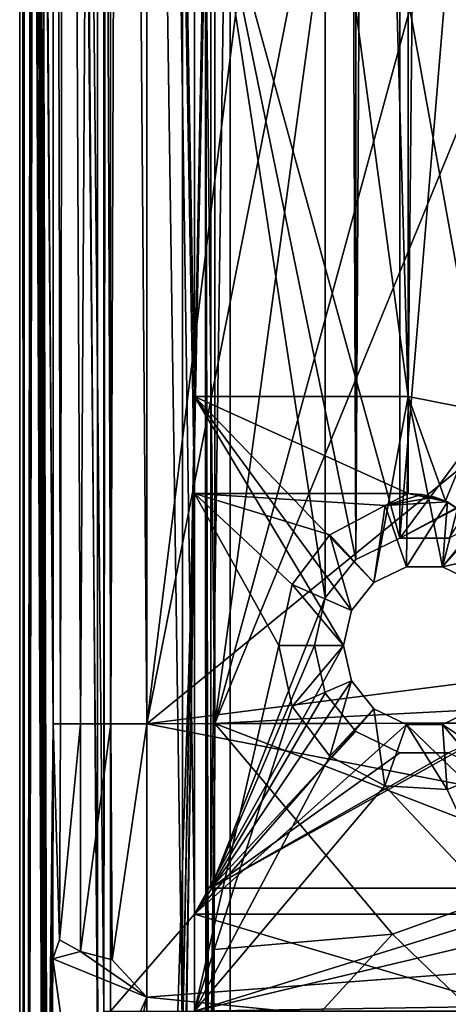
# Model space of a CAD drawing. Extents: x -3 to 104, y -79 to 161.
# Tile 29 of 203: x -2.95 to 3.67, y -1.79 to 13.42. Entities that reach past the tile are written whole.
import ezdxf

# ---------------------------------------------------------------- set-up
doc = ezdxf.new("R2010")
doc.units = 0
doc.header["$MEASUREMENT"] = 0

msp = doc.modelspace()

# ---------------------------------------------------------------- linework, layer by layer
for points in [[(-2.95, -77.599998, -76.900002), (-2.95, 159.899994, -76.900002), (-0.25, 6.1, -76.900002)], [(-0.25, 6.1, -76.900002), (-2.95, 159.899994, -76.900002), (-0.25, 7.6, -76.900002)], [(-0.25, 7.6, -76.900002), (-2.95, 159.899994, -76.900002), (-0.25, 32, -76.900002)], [(-2.95, 159.899994, -76.900002), (-2.95, -3.4858, -67.814201), (-2.95, 149.899994, -68.400002)], [(-2.95, 159.899994, -76.900002), (-2.95, -77.599998, -76.900002), (-2.95, -4.9, -68.400002)], [(-2.95, 159.899994, -76.900002), (-2.95, -4.9, -68.400002), (-2.95, -4.1346, -68.247803)], [(-2.95, 159.899994, -76.900002), (-2.95, -4.1346, -68.247803), (-2.95, -3.4858, -67.814201)], [(-2.9501, -67.600098, 10.1), (-2.9501, 149.899994, 10.1), (-1.7501, -2.4, 10.1)], [(-1.7501, -2.4, 10.1), (-2.9501, 149.899994, 10.1), (-1.7501, 88.599998, 10.1)], [(-2.9501, 149.899994, 10.1), (-2.9501, -67.600098, 10.1), (-2.8837, -43.599998, 17.700001)], [(-2.9501, 149.899994, 10.1), (-2.8837, -43.599998, 17.700001), (-2.8837, 129.899994, 17.700001)], [(-2.95, 149.899994, -68.400002), (-2.95, -2.9, -66.400002), (-2.95, 129, 6.1)], [(-2.95, 149.899994, -68.400002), (-2.95, -3.0522, -67.165398), (-2.95, -2.9, -66.400002)], [(-2.95, 149.899994, -68.400002), (-2.95, -3.4858, -67.814201), (-2.95, -3.0522, -67.165398)], [(0, 130), (0, 0), (1.7684, 125.512001)], [(0, 0), (0, 130), (0, 16, -3.5)], [(-2.8837, 129.899994, 17.700001), (-2.8837, -43.599998, 17.700001), (-2.7432, 45.761299, 33.799999)], [(6.8364, 20.8113, 18.9), (0.3, 129.649994, 18.9), (0.3, -43.349998, 18.9)], [(0.3, 129.649994, 17.299999), (6.8364, 20.8113, 17.299999), (0.3, -43.349998, 17.299999)], [(0.3, 129.649994, 18.9), (0.3, 129.649994, 17.299999), (0.3, -43.349998, 18.9)], [(0.3, -43.349998, 18.9), (0.3, 129.649994, 17.299999), (0.3, -43.349998, 17.299999)], [(-2.95, -3.4858, -9.9858), (-2.95, -4.1346, -9.5522), (-2.95, 129, 10.1)], [(-2.95, 129, 6.1), (-2.95, -3.0522, -10.6346), (-2.95, 129, 10.1)], [(-2.95, 129, 10.1), (-2.95, -3.0522, -10.6346), (-2.95, -3.4858, -9.9858)], [(-2.95, 129, 6.1), (-2.95, -2.9, -11.4), (-2.95, -3.0522, -10.6346)], [(-2.95, -4.1346, -9.5522), (-2.95, -42.700001, 10.1), (-2.95, 129, 10.1)], [(-2.95, 129, 6.1), (-2.95, -2.9, -66.400002), (-2.95, -2.9, -11.4)], [(-2.95, 129, 10.1), (-2.95, -42.700001, 10.1), (-1.65, -11.9, 10.1)], [(-2.95, 129, 10.1), (-1.65, -11.9, 10.1), (-1.65, -1.9, 10.1)], [(-2.95, 129, 10.1), (-1.65, -1.9, 10.1), (-1.65, 88.099998, 10.1)], [(1.7684, 125.512001), (0, 0), (1.7684, 4.4876)], [(1.7684, 125.512001), (2.2401, 5.0791), (2.2401, 124.920998)], [(1.7684, 125.512001), (1.7684, 4.4876), (2.2401, 5.0791)], [(2.2401, 124.920998), (2.2401, 5.0791), (2.9217, 124.593002)], [(2.2401, 5.0791), (2.9217, 5.4074), (2.9217, 124.593002)], [(2.9217, 5.4074), (36.411301, 23.4326), (2.9217, 124.593002)], [(3.05, 7.6, -72.699997), (4.1981, 122.627998, -72.699997), (3.05, 122.400002, -72.699997)], [(3.05, 7.6, -72.699997), (4.1981, 7.3716, -72.699997), (4.1981, 122.627998, -72.699997)], [(3.05, 7.6, -72.699997), (3.05, 122.400002, -72.699997), (-0.25, 122.400002, -72.699997)], [(-0.25, 7.6, -72.699997), (3.05, 7.6, -72.699997), (-0.25, 122.400002, -72.699997)], [(-0.25, 7.6, -72.699997), (-0.25, 122.400002, -72.699997), (-0.25, 88.099998, 8.1)], [(-1.7501, 88.599998, 11.7), (-0.436, -2.4, 11.7), (-1.7501, -2.4, 11.7)], [(-1.7501, 88.599998, 11.7), (-0.436, 88.599998, 11.7), (-0.436, -2.4, 11.7)], [(-1.7501, 88.599998, 10.1), (-1.7501, -2.4, 11.7), (-1.7501, -2.4, 10.1)], [(-1.7501, 88.599998, 11.7), (-1.7501, -2.4, 11.7), (-1.7501, 88.599998, 10.1)], [(-0.0799, 16.511299, 52.5), (-0.436, -2.4, 11.7), (-0.436, 88.599998, 11.7)], [(-1.65, -1.9, 10.1), (-1.55, -1.9, 10.1), (-1.55, 88.099998, 10.1)], [(-1.65, -1.9, 10.1), (-1.55, 88.099998, 10.1), (-1.65, 88.099998, 10.1)], [(-1.55, 88.099998, 10.1), (-1.55, -1.9, 10.1), (-1.55, 88.099998, 11.3)], [(-1.55, 88.099998, 11.3), (-1.55, -1.9, 10.1), (-1.55, -1.9, 11.3)], [(-1.55, 88.099998, 11.3), (-0.25, -0.4, 11.3), (-0.25, 88.099998, 11.3)], [(-1.55, 88.099998, 11.3), (-1.55, -1.9, 11.3), (-0.25, -0.4, 11.3)], [(-0.25, 7.6, -3.5), (-0.25, 88.099998, 11.3), (-0.25, -0.4, 11.3)], [(-0.25, 7.6, -3.5), (-0.25, 88.099998, 8.1), (-0.25, 88.099998, 11.3)], [(-0.25, 7.6, -72.699997), (-0.25, 88.099998, 8.1), (-0.25, 7.6, -3.5)], [(-2.4336, 2.5428, 69.284599), (-2.4336, 50.509998, 69.2845), (-2.6036, 25.761299, 49.799999)], [(-2.3209, 2.543, 69.842003), (-2.2437, 50.5103, 70.002899), (-2.4336, 50.509998, 69.2845)], [(-2.4336, 2.5428, 69.284599), (-2.3209, 2.543, 69.842003), (-2.4336, 50.509998, 69.2845)], [(-2.3209, 2.543, 69.842003), (-2.0089, 2.543, 70.317398), (-2.2437, 50.5103, 70.002899)], [(-2.0089, 2.543, 70.317398), (-1.7276, 50.510601, 70.543602), (-2.2437, 50.5103, 70.002899)], [(-2.0089, 2.543, 70.317398), (-1.5423, 2.543, 70.642502), (-1.7276, 50.510601, 70.543602)], [(-1.5423, 2.543, 70.642502), (-1.3749, 50.510601, 70.705101), (-1.7276, 50.510601, 70.543602)], [(-1.5423, 2.543, 70.642502), (-0.9882, 2.543, 70.7705), (-1.3749, 50.510601, 70.705101)], [(-0.9882, 2.543, 70.7705), (-0.9882, 50.510502, 70.770401), (-1.3749, 50.510601, 70.705101)], [(-0.9882, 2.543, 70.7705), (4.1992, 44.0303, 70.9422), (-0.9882, 50.510502, 70.770401)], [(-2.7432, 45.761299, 33.799999), (-2.8837, -43.599998, 17.700001), (-2.7432, 41.261299, 33.799999)], [(-0.9882, 2.543, 70.7705), (6.4897, 40.408699, 71.016502), (4.1992, 44.0303, 70.9422)], [(-2.8837, -43.599998, 17.700001), (-2.7432, 25.761299, 33.799999), (-2.7432, 41.261299, 33.799999)], [(-0.9882, 2.543, 70.7705), (12.8164, 13.8113, 71.1866), (6.4897, 40.408699, 71.016502)], [(17.6, 32, -74.699997), (4.1981, 7.3716, -74.699997), (-0.25, 32, -74.699997)], [(4.1981, 7.3716, -74.699997), (3.05, 7.6, -74.699997), (-0.25, 32, -74.699997)], [(3.05, 7.6, -74.699997), (-0.25, 7.6, -74.699997), (-0.25, 32, -74.699997)], [(-0.25, 7.6, -76.900002), (-0.25, 32, -74.699997), (-0.25, 7.6, -74.699997)], [(-0.25, 7.6, -76.900002), (-0.25, 32, -76.900002), (-0.25, 32, -74.699997)], [(-2.8837, -43.599998, 17.700001), (-2.7424, 25.299999, 33.8923), (-2.7432, 25.761299, 33.799999)], [(-2.4336, 2.5428, 69.284599), (-2.6036, 25.761299, 49.799999), (-2.605, 25.149099, 49.636398)], [(-2.8837, -43.599998, 17.700001), (-2.74, 24.877399, 34.1661), (-2.7424, 25.299999, 33.8923)], [(-2.4336, 2.5428, 69.284599), (-2.605, 25.149099, 49.636398), (-2.6068, 24.877399, 49.433899)], [(-2.8837, -43.599998, 17.700001), (-2.7363, 24.5991, 34.589901), (-2.74, 24.877399, 34.1661)], [(-2.4336, 2.5428, 69.284599), (-2.6068, 24.877399, 49.433899), (-2.6105, 24.5991, 49.010101)], [(-2.8837, -43.599998, 17.700001), (-2.5712, -11.5827, 53.5131), (-2.7363, 24.5991, 34.589901)], [(-2.5652, -8.9222, 54.199402), (-2.7323, 24.511299, 35.049999), (-2.7363, 24.5991, 34.589901)], [(-2.5712, -11.5827, 53.5131), (-2.5652, -8.9222, 54.199402), (-2.7363, 24.5991, 34.589901)], [(-2.5652, -8.9222, 54.199402), (-2.6931, 24.511299, 39.549999), (-2.7323, 24.511299, 35.049999)], [(-2.5488, -6.9303, 56.0797), (-2.6538, 24.511299, 44.049999), (-2.6931, 24.511299, 39.549999)], [(-2.5652, -8.9222, 54.199402), (-2.5488, -6.9303, 56.0797), (-2.6931, 24.511299, 39.549999)], [(-2.5488, -6.9303, 56.0797), (-2.6145, 24.511299, 48.549999), (-2.6538, 24.511299, 44.049999)], [(-2.5488, -6.9303, 56.0797), (-2.6105, 24.5991, 49.010101), (-2.6145, 24.511299, 48.549999)], [(-2.526, -6.0919, 58.696499), (-2.4336, 2.5428, 69.284599), (-2.6105, 24.5991, 49.010101)], [(-2.5488, -6.9303, 56.0797), (-2.526, -6.0919, 58.696499), (-2.6105, 24.5991, 49.010101)], [(2.9217, 5.4074), (35.717602, 22.5627), (36.411301, 23.4326)], [(3.6783, 5.4074), (35.717602, 22.5627), (2.9217, 5.4074)], [(7.0098, 20.052, 18.9), (6.8364, 20.8113, 18.9), (0.3, -43.349998, 18.9)], [(6.8364, 20.8113, 17.299999), (7.0098, 20.052, 17.299999), (0.3, -43.349998, 17.299999)], [(7.4953, 19.4431, 18.9), (7.0098, 20.052, 18.9), (0.3, -43.349998, 18.9)], [(7.0098, 20.052, 17.299999), (7.4953, 19.4431, 17.299999), (0.3, -43.349998, 17.299999)], [(0.3, -43.349998, 18.9), (8.197, 19.1052, 18.9), (7.4953, 19.4431, 18.9)], [(8.197, 19.1052, 17.299999), (0.3, -43.349998, 17.299999), (7.4953, 19.4431, 17.299999)], [(15.471, 19.228001, 17.299999), (2.3, -43.349998, 17.299999), (8.9759, 19.1052, 17.299999)], [(60.471001, 19.228001, 17.299999), (2.3, -43.349998, 17.299999), (15.471, 19.228001, 17.299999)], [(60.471001, 19.228001, 17.299999), (98.300003, -43.349998, 17.299999), (2.3, -43.349998, 17.299999)], [(2.3, -43.349998, 18.9), (8.197, 19.1052, 18.9), (0.3, -43.349998, 18.9)], [(8.197, 19.1052, 17.299999), (2.3, -43.349998, 17.299999), (0.3, -43.349998, 17.299999)], [(2.3, -43.349998, 18.9), (22.6359, 13.5513, 18.9), (8.197, 19.1052, 18.9)], [(8.9759, 19.1052, 17.299999), (2.3, -43.349998, 17.299999), (8.197, 19.1052, 17.299999)], [(-0.0799, 15.3113, 52.5), (-0.436, -2.4, 11.7), (-0.0799, 16.511299, 52.5)], [(0, 16, -3.5), (2.2401, 5.0791, -3.5), (1.7684, 4.4876, -3.5)], [(0, 16, -3.5), (2.9217, 5.4074, -3.5), (2.2401, 5.0791, -3.5)], [(0, 16, -3.5), (1.7684, 4.4876, -3.5), (0, 0, -3.5)], [(0, 16, -3.5), (3.8, 16, -3.5), (2.9217, 5.4074, -3.5)], [(0, 0, -3.5), (0, 0), (0, 16, -3.5)], [(3.8, 16, -3.5), (7.8, 12, -3.5), (2.9217, 5.4074, -3.5)], [(-0.0743, -8.8552, 53.146), (-0.436, -2.4, 11.7), (-0.0799, 15.3113, 52.5)], [(0.0619, 2.545, 68.756599), (-0.0799, 15.3113, 52.5), (0.0619, 15.3113, 68.757004)], [(0.0619, 2.545, 68.756599), (-0.0306, -5.5714, 58.154598), (-0.0799, 15.3113, 52.5)], [(-0.0306, -5.5714, 58.154598), (-0.048, -6.0348, 56.158298), (-0.0799, 15.3113, 52.5)], [(-0.048, -6.0348, 56.158298), (-0.0612, -6.9594, 54.650501), (-0.0799, 15.3113, 52.5)], [(-0.0612, -6.9594, 54.650501), (-0.0743, -8.8552, 53.146), (-0.0799, 15.3113, 52.5)], [(5.2864, 15.3113, 68.930099), (0.0619, 2.545, 68.756599), (3.5448, 15.3113, 68.875198)], [(3.5448, 15.3113, 68.875198), (0.0619, 2.545, 68.756599), (1.8033, 15.3113, 68.817497)], [(1.8033, 15.3113, 68.817497), (0.0619, 2.545, 68.756599), (0.0619, 15.3113, 68.757004)], [(11.6666, 3.161, 69.096703), (0.0619, 2.545, 68.756599), (5.2864, 15.3113, 68.930099)], [(-0.9882, 2.543, 70.7705), (12.8164, 4.3113, 71.1866), (12.8164, 13.8113, 71.1866)], [(2.3, -43.349998, 18.9), (45.495899, 13.5513, 18.9), (22.6359, 13.5513, 18.9)], [(34.91, -61.897999, 18.9), (45.495899, 13.5513, 18.9), (2.3, -43.349998, 18.9)], [(7.8, 12, -3.5), (3.6783, 5.4074, -3.5), (2.9217, 5.4074, -3.5)], [(3.05, 6.1, -76.900002), (-0.25, 7.6, -76.900002), (3.05, 7.6, -76.900002)], [(3.05, 6.1, -76.900002), (-0.25, 6.1, -76.900002), (-0.25, 7.6, -76.900002)], [(-0.25, -0.4, -3.5), (-0.25, 7.6, -3.5), (-0.25, -0.4, 11.3)], [(-0.25, 7.6, -3.5), (2.5206, 4.7273, -3.5), (3.05, 7.6, -3.5)], [(-0.25, 7.6, -3.5), (2.1738, 4.2924, -3.5), (2.5206, 4.7273, -3.5)], [(-0.25, 7.6, -3.5), (2.05, 3.75, -3.5), (2.1738, 4.2924, -3.5)], [(-0.25, 7.6, -3.5), (-0.25, -0.4, -3.5), (2.05, 3.75, -3.5)], [(3.05, 7.6, -72.699997), (-0.25, 7.6, -72.699997), (3.05, 7.6, -3.5)], [(3.05, 7.6, -3.5), (-0.25, 7.6, -72.699997), (-0.25, 7.6, -3.5)], [(3.05, 7.6, -76.900002), (-0.25, 7.6, -76.900002), (-0.25, 7.6, -74.699997)], [(3.05, 7.6, -76.900002), (-0.25, 7.6, -74.699997), (3.05, 7.6, -74.699997)], [(2.5206, 4.7273, -3.5), (3.0218, 4.9687, -3.5), (3.05, 7.6, -3.5)], [(3.0218, 4.9687, -3.5), (3.5782, 4.9687, -3.5), (3.05, 7.6, -3.5)], [(4.1981, 7.3716, -76.900002), (3.624, 5.9858, -76.900002), (3.05, 7.6, -76.900002)], [(3.624, 5.9858, -76.900002), (3.05, 6.1, -76.900002), (3.05, 7.6, -76.900002)], [(3.05, 7.6, -3.5), (3.5782, 4.9687, -3.5), (4.1981, 7.3716, -3.5)], [(4.1981, 7.3716, -3.5), (4.1981, 7.3716, -72.699997), (3.05, 7.6, -72.699997)], [(3.05, 7.6, -3.5), (4.1981, 7.3716, -3.5), (3.05, 7.6, -72.699997)], [(4.1981, 7.3716, -76.900002), (3.05, 7.6, -76.900002), (3.05, 7.6, -74.699997)], [(4.1981, 7.3716, -76.900002), (3.05, 7.6, -74.699997), (4.1981, 7.3716, -74.699997)], [(4.1981, 7.3716, -3.5), (3.5782, 4.9687, -3.5), (5.1713, 6.7213, -3.5)], [(4.1107, 5.6607, -76.900002), (3.624, 5.9858, -76.900002), (4.1981, 7.3716, -76.900002)], [(3.5782, 4.9687, -3.5), (4.0794, 4.7273, -3.5), (5.1713, 6.7213, -3.5)], [(-1.45, -68.900002, -76.900002), (-2.95, -77.599998, -76.900002), (-0.25, 6.1, -76.900002)], [(-1.3739, -68.517303, -76.900002), (-1.45, -68.900002, -76.900002), (-0.25, 6.1, -76.900002)], [(-0.25, -66.400002, -76.900002), (-1.3739, -68.517303, -76.900002), (-0.25, 6.1, -76.900002)], [(1.8409, 5.4628, -6.2), (-0.25, 6.1, -6.2), (2.6934, 5.9167, -6.2)], [(1.2573, 4.6933, -6.2), (-0.25, 6.1, -6.2), (1.8409, 5.4628, -6.2)], [(2.6934, 5.9167, -6.2), (-0.25, 6.1, -6.2), (3.05, 6.1, -6.2)], [(1.2573, 4.6933, -6.2), (1.05, 3.75, -6.2), (-0.25, 6.1, -6.2)], [(1.05, 3.75, -6.2), (-0.25, -1.9, -6.2), (-0.25, 6.1, -6.2)], [(-0.25, -5.4, -12.4), (-0.25, 6.1, -6.2), (-0.25, -1.9, -6.2)], [(-0.25, -5.4, -37.400002), (-0.25, 6.1, -6.2), (-0.25, -5.4, -12.4)], [(-0.25, -5.4, -40.400002), (-0.25, 6.1, -6.2), (-0.25, -5.4, -37.400002)], [(-0.25, 6.1, -76.900002), (-0.25, 6.1, -6.2), (-0.25, -5.4, -40.400002)], [(-0.25, -5.4, -65.400002), (-0.25, 6.1, -76.900002), (-0.25, -5.4, -40.400002)], [(-0.25, -5.4381, -65.591301), (-0.25, 6.1, -76.900002), (-0.25, -5.4, -65.400002)], [(-0.25, -5.5464, -65.753601), (-0.25, 6.1, -76.900002), (-0.25, -5.4381, -65.591301)], [(-0.25, -5.7087, -65.8619), (-0.25, 6.1, -76.900002), (-0.25, -5.5464, -65.753601)], [(-0.25, -5.9, -65.900002), (-0.25, 6.1, -76.900002), (-0.25, -5.7087, -65.8619)], [(-0.25, -7.9, -65.900002), (-0.25, 6.1, -76.900002), (-0.25, -5.9, -65.900002)], [(-0.25, -10.9, -65.900002), (-0.25, 6.1, -76.900002), (-0.25, -7.9, -65.900002)], [(-0.25, -12.9, -65.900002), (-0.25, 6.1, -76.900002), (-0.25, -10.9, -65.900002)], [(-0.25, -15.9, -65.900002), (-0.25, 6.1, -76.900002), (-0.25, -12.9, -65.900002)], [(-0.25, -17.9, -65.900002), (-0.25, 6.1, -76.900002), (-0.25, -15.9, -65.900002)], [(-0.25, -20.9, -65.900002), (-0.25, 6.1, -76.900002), (-0.25, -17.9, -65.900002)], [(-0.25, -22.9, -65.900002), (-0.25, 6.1, -76.900002), (-0.25, -20.9, -65.900002)], [(-0.25, -66.400002, -76.900002), (-0.25, 6.1, -76.900002), (-0.25, -22.9, -65.900002)], [(-0.25, 6.1, -6.2), (3.05, 6.1, -76.900002), (3.05, 6.1, -6.2)], [(-0.25, 6.1, -76.900002), (3.05, 6.1, -76.900002), (-0.25, 6.1, -6.2)], [(3.2579, 6.0855, -6.2), (2.6934, 5.9167, -6.2), (3.05, 6.1, -6.2)], [(3.4618, 6.0424, -6.2), (2.6934, 5.9167, -6.2), (3.2579, 6.0855, -6.2)], [(3.05, 6.1, -6.2), (3.05, 6.1, -76.900002), (3.2579, 6.0855, -6.2)], [(3.2579, 6.0855, -6.2), (3.05, 6.1, -76.900002), (3.6577, 5.9714, -13.5)], [(3.05, 6.1, -76.900002), (3.624, 5.9858, -76.900002), (3.6577, 5.9714, -13.5)], [(3.2579, 6.0855, -6.2), (3.6577, 5.9714, -13.5), (3.4618, 6.0424, -6.2)], [(3.6577, 5.9714, -6.2), (2.6934, 5.9167, -6.2), (3.4618, 6.0424, -6.2)], [(3.6577, 5.9714, -6.2), (3.6577, 5.9714, -13.5), (2.6934, 5.9167, -13.5)], [(2.6934, 5.9167, -6.2), (3.6577, 5.9714, -6.2), (2.6934, 5.9167, -13.5)], [(3.6577, 5.9714, -13.5), (3.0218, 4.9687, -13.5), (2.6934, 5.9167, -13.5)], [(3.5782, 4.9687, -13.5), (3.0218, 4.9687, -13.5), (3.6577, 5.9714, -13.5)], [(3.4618, 6.0424, -6.2), (3.6577, 5.9714, -13.5), (3.6577, 5.9714, -6.2)], [(4.1278, 5.6432, -13.5), (3.5782, 4.9687, -13.5), (3.6577, 5.9714, -13.5)], [(3.624, 5.9858, -76.900002), (4.1107, 5.6607, -76.900002), (3.6577, 5.9714, -13.5)], [(3.6577, 5.9714, -13.5), (4.1107, 5.6607, -76.900002), (4.1278, 5.6432, -13.5)], [(2.6934, 5.9167, -6.2), (2.6934, 5.9167, -13.5), (1.8409, 5.4628, -13.5)], [(1.8409, 5.4628, -6.2), (2.6934, 5.9167, -6.2), (1.8409, 5.4628, -13.5)], [(2.6934, 5.9167, -13.5), (2.5206, 4.7273, -13.5), (1.8409, 5.4628, -13.5)], [(3.0218, 4.9687, -13.5), (2.5206, 4.7273, -13.5), (2.6934, 5.9167, -13.5)], [(4.4404, 5.1627, -13.5), (3.5782, 4.9687, -13.5), (4.1278, 5.6432, -13.5)], [(1.8409, 5.4628, -6.2), (1.8409, 5.4628, -13.5), (1.2573, 4.6933, -13.5)], [(1.2573, 4.6933, -6.2), (1.8409, 5.4628, -6.2), (1.2573, 4.6933, -13.5)], [(2.1738, 4.2924, -13.5), (1.2573, 4.6933, -13.5), (1.8409, 5.4628, -13.5)], [(2.5206, 4.7273, -13.5), (2.1738, 4.2924, -13.5), (1.8409, 5.4628, -13.5)], [(2.2401, 5.0791), (2.9217, 5.4074, -3.5), (2.9217, 5.4074)], [(2.2401, 5.0791, -3.5), (2.9217, 5.4074, -3.5), (2.2401, 5.0791)], [(2.9217, 5.4074), (3.6783, 5.4074, -3.5), (3.6783, 5.4074)], [(2.9217, 5.4074, -3.5), (3.6783, 5.4074, -3.5), (2.9217, 5.4074)], [(1.7684, 4.4876), (2.2401, 5.0791, -3.5), (2.2401, 5.0791)], [(1.7684, 4.4876, -3.5), (2.2401, 5.0791, -3.5), (1.7684, 4.4876)], [(4.0794, 4.7273, -13.5), (3.5782, 4.9687, -13.5), (4.4404, 5.1627, -13.5)], [(3.0218, 4.9687, -13.5), (3.0218, 4.9687, -3.5), (2.5206, 4.7273, -13.5)], [(3.0218, 4.9687, -3.5), (2.5206, 4.7273, -3.5), (2.5206, 4.7273, -13.5)], [(3.5782, 4.9687, -13.5), (3.5782, 4.9687, -3.5), (3.0218, 4.9687, -13.5)], [(3.5782, 4.9687, -3.5), (3.0218, 4.9687, -3.5), (3.0218, 4.9687, -13.5)], [(4.0794, 4.7273, -13.5), (4.0794, 4.7273, -3.5), (3.5782, 4.9687, -13.5)], [(4.0794, 4.7273, -3.5), (3.5782, 4.9687, -3.5), (3.5782, 4.9687, -13.5)], [(2.5206, 4.7273, -13.5), (2.5206, 4.7273, -3.5), (2.1738, 4.2924, -13.5)], [(2.5206, 4.7273, -3.5), (2.1738, 4.2924, -3.5), (2.1738, 4.2924, -13.5)], [(1.2573, 4.6933, -6.2), (1.2573, 4.6933, -13.5), (1.05, 3.75, -13.5)], [(1.05, 3.75, -6.2), (1.2573, 4.6933, -6.2), (1.05, 3.75, -13.5)], [(2.05, 3.75, -13.5), (1.05, 3.75, -13.5), (1.2573, 4.6933, -13.5)], [(2.1738, 4.2924, -13.5), (2.05, 3.75, -13.5), (1.2573, 4.6933, -13.5)], [(1.7684, 4.4876, -3.5), (1.6, 3.75, -3.5), (0, 0, -3.5)], [(1.7684, 4.4876), (0, 0), (1.6, 3.75)], [(1.6, 3.75, -3.5), (1.7684, 4.4876, -3.5), (1.6, 3.75)], [(1.6, 3.75), (1.7684, 4.4876, -3.5), (1.7684, 4.4876)], [(-0.9882, 2.543, 70.7705), (14.7214, 2.5693, 71.2304), (12.8164, 4.3113, 71.1866)], [(2.1738, 4.2924, -13.5), (2.1738, 4.2924, -3.5), (2.05, 3.75, -13.5)], [(2.1738, 4.2924, -3.5), (2.05, 3.75, -3.5), (2.05, 3.75, -13.5)], [(1.2567, 2.808, -6.2), (-0.25, -1.9, -6.2), (1.05, 3.75, -6.2)], [(2.05, 3.75, -3.5), (-0.25, -0.4, -3.5), (2.1738, 3.2076, -3.5)], [(1.6, 3.75, -3.5), (1.7684, 3.0124, -3.5), (0, 0, -3.5)], [(1.6, 3.75), (0, 0), (1.7684, 3.0124)], [(1.2567, 2.808, -6.2), (1.05, 3.75, -13.5), (1.2567, 2.808, -13.5)], [(1.2567, 2.808, -6.2), (1.05, 3.75, -6.2), (1.05, 3.75, -13.5)], [(2.05, 3.75, -13.5), (1.2567, 2.808, -13.5), (1.05, 3.75, -13.5)], [(2.1738, 3.2076, -13.5), (1.2567, 2.808, -13.5), (2.05, 3.75, -13.5)], [(1.7684, 3.0124), (1.6, 3.75, -3.5), (1.6, 3.75)], [(1.7684, 3.0124, -3.5), (1.6, 3.75, -3.5), (1.7684, 3.0124)], [(2.05, 3.75, -3.5), (2.1738, 3.2076, -3.5), (2.05, 3.75, -13.5)], [(2.05, 3.75, -13.5), (2.1738, 3.2076, -3.5), (2.1738, 3.2076, -13.5)], [(2.1738, 3.2076, -3.5), (-0.25, -0.4, -3.5), (2.5206, 2.7727, -3.5)], [(2.1738, 3.2076, -13.5), (1.8387, 2.0391, -13.5), (1.2567, 2.808, -13.5)], [(2.5206, 2.7727, -13.5), (1.8387, 2.0391, -13.5), (2.1738, 3.2076, -13.5)], [(2.1738, 3.2076, -13.5), (2.5206, 2.7727, -3.5), (2.5206, 2.7727, -13.5)], [(2.1738, 3.2076, -3.5), (2.5206, 2.7727, -3.5), (2.1738, 3.2076, -13.5)], [(11.6665, 2.5651, 69.1073), (0.0619, 2.545, 68.756599), (11.6666, 3.161, 69.096703)], [(1.7684, 3.0124, -3.5), (2.2401, 2.4209, -3.5), (0, 0, -3.5)], [(1.7684, 3.0124), (0, 0), (2.2401, 2.4209)], [(2.2401, 2.4209), (1.7684, 3.0124, -3.5), (1.7684, 3.0124)], [(2.2401, 2.4209, -3.5), (1.7684, 3.0124, -3.5), (2.2401, 2.4209)], [(1.8387, 2.0391, -6.2), (-0.25, -1.9, -6.2), (1.2567, 2.808, -6.2)], [(-0.25, -0.4, -3.5), (3.0218, 2.5313, -3.5), (2.5206, 2.7727, -3.5)], [(1.8387, 2.0391, -6.2), (1.2567, 2.808, -13.5), (1.8387, 2.0391, -13.5)], [(1.8387, 2.0391, -6.2), (1.2567, 2.808, -6.2), (1.2567, 2.808, -13.5)], [(2.6892, 1.5845, -13.5), (1.8387, 2.0391, -13.5), (2.5206, 2.7727, -13.5)], [(3.0218, 2.5313, -13.5), (2.6892, 1.5845, -13.5), (2.5206, 2.7727, -13.5)], [(2.5206, 2.7727, -13.5), (2.5206, 2.7727, -3.5), (3.0218, 2.5313, -13.5)], [(2.5206, 2.7727, -3.5), (3.0218, 2.5313, -3.5), (3.0218, 2.5313, -13.5)], [(4.55, 1.8792, -13.5), (3.5782, 2.5313, -13.5), (4.0794, 2.7727, -13.5)], [(3.5782, 2.5313, -13.5), (4.0794, 2.7727, -3.5), (4.0794, 2.7727, -13.5)], [(3.5782, 2.5313, -3.5), (4.0794, 2.7727, -3.5), (3.5782, 2.5313, -13.5)], [(3.5782, 2.5313, -3.5), (6.05, -0.4, -3.5), (4.0794, 2.7727, -3.5)], [(-2.526, -6.0919, 58.696499), (-2.5035, -5.9437, 61.265598), (-2.4336, 2.5428, 69.284599)], [(-2.5035, -5.9437, 61.265598), (-2.4811, -5.388, 63.839001), (-2.4336, 2.5428, 69.284599)], [(-2.4811, -5.388, 63.839001), (-2.4407, -1.0904, 68.467499), (-2.4336, 2.5428, 69.284599)], [(-2.3341, -0.7944, 69.175201), (-2.4336, 2.5428, 69.284599), (-2.4407, -1.0904, 68.467499)], [(-2.3341, -0.7944, 69.175201), (-2.3209, 2.543, 69.842003), (-2.4336, 2.5428, 69.284599)], [(-2.3341, -0.7944, 69.175201), (-2.0089, 2.543, 70.317398), (-2.3209, 2.543, 69.842003)], [(-2.0127, -0.9787, 69.635696), (-2.0089, 2.543, 70.317398), (-2.3341, -0.7944, 69.175201)], [(-2.0127, -0.9787, 69.635696), (-1.5423, 2.543, 70.642502), (-2.0089, 2.543, 70.317398)], [(-1.5243, -1.1036, 69.944901), (-1.5423, 2.543, 70.642502), (-2.0127, -0.9787, 69.635696)], [(-1.5243, -1.1036, 69.944901), (-0.9882, 2.543, 70.7705), (-1.5423, 2.543, 70.642502)], [(-1.5243, -1.1036, 69.944901), (-0.9887, -1.6843, 69.823196), (-0.9882, 2.543, 70.7705)], [(-0.9887, -1.6843, 69.823196), (14.7214, -0.4959, 70.748398), (-0.9882, 2.543, 70.7705)], [(-0.9882, 2.543, 70.7705), (14.7214, -0.4959, 70.748398), (14.7214, 2.5693, 71.2304)], [(-0.25, -0.4, -3.5), (6.05, -0.4, -3.5), (3.0218, 2.5313, -3.5)], [(-0.0035, -5.3925, 61.257198), (-0.0306, -5.5714, 58.154598), (0.0619, 2.545, 68.756599)], [(0.017, -4.8944, 63.606899), (-0.0035, -5.3925, 61.257198), (0.0619, 2.545, 68.756599)], [(0.0549, -0.9462, 67.9478), (0.017, -4.8944, 63.606899), (0.0619, 2.545, 68.756599)], [(2.8076, -0.707, 68.144699), (0.0549, -0.9462, 67.9478), (0.0619, 2.545, 68.756599)], [(5.7542, 0.3488, 68.623299), (0.0619, 2.545, 68.756599), (11.6665, 2.5651, 69.1073)], [(5.7542, 0.3488, 68.623299), (2.8076, -0.707, 68.144699), (0.0619, 2.545, 68.756599)], [(3.6519, 1.5277, -13.5), (2.6892, 1.5845, -13.5), (3.0218, 2.5313, -13.5)], [(3.5782, 2.5313, -13.5), (3.6519, 1.5277, -13.5), (3.0218, 2.5313, -13.5)], [(3.0218, 2.5313, -13.5), (3.5782, 2.5313, -3.5), (3.5782, 2.5313, -13.5)], [(3.0218, 2.5313, -3.5), (3.5782, 2.5313, -3.5), (3.0218, 2.5313, -13.5)], [(3.0218, 2.5313, -3.5), (6.05, -0.4, -3.5), (3.5782, 2.5313, -3.5)], [(4.55, 1.8792, -13.5), (3.6519, 1.5277, -13.5), (3.5782, 2.5313, -13.5)], [(2.2401, 2.4209, -3.5), (2.9217, 2.0926, -3.5), (0, 0, -3.5)], [(0, 0), (2.9217, 2.0926), (2.2401, 2.4209)], [(0, 0), (4.3599, 2.4209), (3.6783, 2.0926)], [(0, 0), (100.599998, 0), (4.3599, 2.4209)], [(2.9217, 2.0926), (2.2401, 2.4209, -3.5), (2.2401, 2.4209)], [(2.9217, 2.0926, -3.5), (2.2401, 2.4209, -3.5), (2.9217, 2.0926)], [(2.6892, 1.5845, -6.2), (-0.25, -1.9, -6.2), (1.8387, 2.0391, -6.2)], [(0, 0, -3.5), (2.9217, 2.0926, -3.5), (3.6783, 2.0926, -3.5)], [(0, 0, -3.5), (3.6783, 2.0926, -3.5), (7.8, 0, -3.5)], [(0, 0), (3.6783, 2.0926), (2.9217, 2.0926)], [(2.6892, 1.5845, -6.2), (1.8387, 2.0391, -13.5), (2.6892, 1.5845, -13.5)], [(2.6892, 1.5845, -6.2), (1.8387, 2.0391, -6.2), (1.8387, 2.0391, -13.5)], [(3.6783, 2.0926), (2.9217, 2.0926, -3.5), (2.9217, 2.0926)], [(3.6783, 2.0926, -3.5), (2.9217, 2.0926, -3.5), (3.6783, 2.0926)], [(4.55, 1.8792, -6.2), (4.55, -0.4, -6.2), (3.6519, 1.5277, -6.2)], [(4.55, 1.8792, -6.2), (3.6519, 1.5277, -13.5), (4.55, 1.8792, -13.5)], [(4.55, 1.8792, -6.2), (3.6519, 1.5277, -6.2), (3.6519, 1.5277, -13.5)], [(4.55, -0.4, -6.2), (-0.25, -1.9, -6.2), (2.6892, 1.5845, -6.2)], [(3.6519, 1.5277, -6.2), (4.55, -0.4, -6.2), (2.6892, 1.5845, -6.2)], [(3.6519, 1.5277, -6.2), (2.6892, 1.5845, -13.5), (3.6519, 1.5277, -13.5)], [(3.6519, 1.5277, -6.2), (2.6892, 1.5845, -6.2), (2.6892, 1.5845, -13.5)], [(5.7542, 0.3488, 68.623299), (5.5865, -3.3884, 66.266502), (2.8076, -0.707, 68.144699)], [(100.599998, 0), (0, 0), (51.990002, 0, -10.3)], [(48.279999, 0, -10.3), (0, 0), (47.080002, 0, -10.3)], [(51.990002, 0, -10.3), (0, 0), (48.279999, 0, -10.3)], [(47.080002, 0, -10.3), (0, 0), (43.369999, 0, -10.3)], [(43.369999, 0, -10.3), (0, 0), (7.8, 0, -3.5)], [(0, 0), (0, 0, -3.5), (7.8, 0, -3.5)], [(-0.25, -0.4, 11.3), (-1.55, -1.9, 11.3), (4.8, -1.9, 11.3)], [(4.8, -0.4, 11.3), (-0.25, -0.4, 11.3), (4.8, -1.9, 11.3)], [(6.05, -0.4, -6.2), (-0.25, -1.9, -6.2), (4.55, -0.4, -6.2)], [(100.849998, -1.9, -6.2), (-0.25, -1.9, -6.2), (94.550003, -0.4, -6.2)], [(94.550003, -0.4, -6.2), (-0.25, -1.9, -6.2), (6.05, -0.4, -6.2)], [(-0.25, -0.4, 11.3), (4.8, -0.4, 11.3), (4.8, -0.4, 6.8)], [(-0.25, -0.4, -3.5), (-0.25, -0.4, 11.3), (4.8, -0.4, 6.8)], [(-0.25, -0.4, -3.5), (4.8, -0.4, 6.8), (6.05, -0.4, -3.5)], [(-0.9887, -1.6843, 69.823196), (14.7214, -3.2645, 69.352097), (14.7214, -0.4959, 70.748398)], [(2.8076, -0.707, 68.144699), (0.0352, -3.7213, 65.697502), (0.0549, -0.9462, 67.9478)], [(2.8076, -0.707, 68.144699), (5.5865, -3.3884, 66.266502), (0.0352, -3.7213, 65.697502)], [(-2.0127, -0.9787, 69.635696), (-2.3341, -0.7944, 69.175201), (-2.4407, -1.0904, 68.467499)], [(-2.0127, -0.9787, 69.635696), (-2.4407, -1.0904, 68.467499), (-0.9887, -1.6843, 69.823196)], [(-1.5243, -1.1036, 69.944901), (-2.0127, -0.9787, 69.635696), (-0.9887, -1.6843, 69.823196)], [(0.0352, -3.7213, 65.697502), (0.017, -4.8944, 63.606899), (0.0549, -0.9462, 67.9478)], [(-2.4811, -5.388, 63.839001), (-2.461, -4.0566, 66.139198), (-2.4407, -1.0904, 68.467499)], [(-2.0244, -4.0088, 67.718498), (-2.4407, -1.0904, 68.467499), (-2.461, -4.0566, 66.139198)], [(-2.0244, -4.0088, 67.718498), (-0.9887, -1.6843, 69.823196), (-2.4407, -1.0904, 68.467499)], [(-1.5312, -4.2402, 67.959099), (-0.9887, -1.6843, 69.823196), (-2.0244, -4.0088, 67.718498)], [(-1.5312, -4.2402, 67.959099), (-0.9928, -5.1176, 67.193703), (-0.9887, -1.6843, 69.823196)], [(-0.9928, -5.1176, 67.193703), (14.7214, -3.2645, 69.352097), (-0.9887, -1.6843, 69.823196)]]:
    msp.add_3dface(points)

doc.saveas('drawing.dxf')
